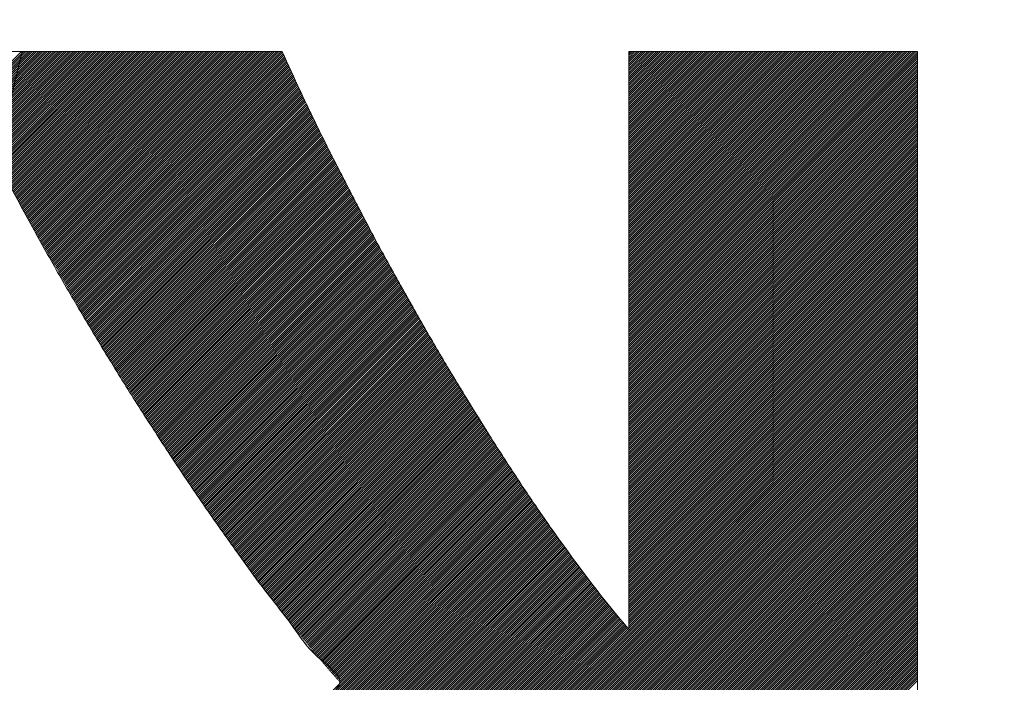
# Model space of a CAD drawing. Header units: millimetres. Extents: x 0 to 1076, y 0 to 742.
# Tile 57 of 127: x 149.31 to 153.4, y 487.28 to 490.03. Entities that reach past the tile are written whole.
import ezdxf

# ---------------------------------------------------------------- set-up
doc = ezdxf.new("R2010")
doc.units = ezdxf.units.MM
doc.header["$LTSCALE"] = 0.454724
doc.layers.add('NoLayerName_001', color=7, linetype='Continuous')
doc.layers.add('NoLayerName_002', color=7, linetype='Continuous')

# ---------------------------------------------------------------- blocks, each defined once
blk = doc.blocks.new('JZB_0009')
at = {"layer": 'NoLayerName_002', "color": 7, "linetype": 'Continuous', "lineweight": 25}
for p, q in [((15.3176, 4.8402), (13.5581, 3.0807)), ((15.3183, 4.832), (13.567, 3.0807)), ((15.3177, 4.8403), (15.0998, 4.6225)), ((15.3266, 4.8403), (15.1027, 4.6165)), ((15.3355, 4.8403), (15.1057, 4.6105)), ((15.3444, 4.8403), (15.1086, 4.6045)), ((15.3533, 4.8403), (15.1115, 4.5985)), ((15.3622, 4.8403), (15.1144, 4.5926)), ((15.3711, 4.8403), (15.1174, 4.5866)), ((15.38, 4.8403), (15.1203, 4.5806)), ((15.3889, 4.8403), (15.1232, 4.5746)), ((15.3978, 4.8403), (15.1262, 4.5686)), ((15.4067, 4.8403), (15.1291, 4.5627)), ((15.4157, 4.8403), (15.132, 4.5567)), ((15.4246, 4.8403), (15.1349, 4.5507)), ((15.4335, 4.8403), (15.1379, 4.5447)), ((15.4424, 4.8403), (15.1408, 4.5387)), ((15.4513, 4.8403), (15.1437, 4.5328)), ((15.4602, 4.8403), (15.1467, 4.5268)), ((15.4691, 4.8403), (15.1496, 4.5208)), ((15.478, 4.8403), (15.1525, 4.5148)), ((15.4869, 4.8403), (15.1554, 4.5088)), ((15.4958, 4.8403), (15.1584, 4.5029)), ((15.5047, 4.8403), (15.1613, 4.4969)), ((15.5136, 4.8403), (15.1642, 4.4909)), ((15.5226, 4.8403), (15.1672, 4.4849)), ((15.5315, 4.8403), (15.1701, 4.4789)), ((15.5404, 4.8403), (15.173, 4.473)), ((15.5493, 4.8403), (15.1759, 4.467)), ((15.5582, 4.8403), (15.1789, 4.461)), ((15.5671, 4.8403), (15.1818, 4.455)), ((15.576, 4.8403), (15.1847, 4.4491)), ((15.5849, 4.8403), (15.1877, 4.4431)), ((15.5938, 4.8403), (15.1906, 4.4371)), ((15.6027, 4.8403), (15.1935, 4.4311)), ((15.6116, 4.8403), (15.1964, 4.4251)), ((15.6205, 4.8403), (15.1994, 4.4192)), ((15.6295, 4.8403), (15.2023, 4.4132)), ((15.6384, 4.8403), (15.2054, 4.4074)), ((15.6473, 4.8403), (15.2085, 4.4015)), ((15.6562, 4.8403), (15.2116, 4.3957)), ((15.6651, 4.8403), (15.2146, 4.3899)), ((15.674, 4.8403), (15.2177, 4.384)), ((15.6829, 4.8403), (15.2208, 4.3782)), ((15.6918, 4.8403), (15.2239, 4.3724)), ((15.7007, 4.8403), (15.2269, 4.3665)), ((15.7096, 4.8403), (15.23, 4.3607)), ((15.7185, 4.8403), (15.2331, 4.3549)), ((15.7274, 4.8403), (15.2362, 4.349)), ((15.7364, 4.8403), (15.2392, 4.3432)), ((15.7453, 4.8403), (15.2423, 4.3374)), ((15.7542, 4.8403), (15.2454, 4.3315)), ((15.7631, 4.8403), (15.2485, 4.3257)), ((15.772, 4.8403), (15.2515, 4.3199)), ((15.7809, 4.8403), (15.2546, 4.314)), ((15.7898, 4.8403), (15.2577, 4.3082)), ((15.7987, 4.8403), (15.2608, 4.3024)), ((15.8076, 4.8403), (15.2638, 4.2965)), ((15.8165, 4.8403), (15.2669, 4.2907)), ((15.8254, 4.8403), (15.27, 4.2849)), ((15.8343, 4.8403), (15.273, 4.279)), ((15.8433, 4.8403), (15.2761, 4.2732)), ((15.8522, 4.8403), (15.2792, 4.2674)), ((15.8611, 4.8403), (15.2823, 4.2615)), ((15.87, 4.8403), (15.2853, 4.2557)), ((15.8789, 4.8403), (15.2884, 4.2499)), ((15.8878, 4.8403), (15.2915, 4.244)), ((15.8967, 4.8403), (15.2946, 4.2382)), ((15.9056, 4.8403), (15.2976, 4.2324)), ((15.9145, 4.8403), (15.3007, 4.2265)), ((15.9234, 4.8403), (15.3038, 4.2207)), ((15.9323, 4.8403), (15.3069, 4.2149)), ((15.9413, 4.8403), (15.3099, 4.209)), ((15.9502, 4.8403), (15.313, 4.2032)), ((15.9591, 4.8403), (15.3161, 4.1973)), ((15.968, 4.8403), (15.3192, 4.1915)), ((15.9769, 4.8403), (15.3222, 4.1857)), ((15.9858, 4.8403), (15.3253, 4.1798)), ((15.9947, 4.8403), (15.3284, 4.174)), ((16.0036, 4.8403), (15.3315, 4.1682)), ((16.0125, 4.8403), (15.3345, 4.1623)), ((16.0214, 4.8403), (15.3376, 4.1565)), ((16.0303, 4.8403), (15.3409, 4.1509)), ((16.0392, 4.8403), (15.3442, 4.1452)), ((16.0482, 4.8403), (15.3474, 4.1396)), ((16.0571, 4.8403), (15.3507, 4.1339)), ((16.066, 4.8403), (15.3539, 4.1283)), ((16.0749, 4.8403), (15.3572, 4.1226)), ((16.0838, 4.8403), (15.3604, 4.1169)), ((16.0927, 4.8403), (15.3637, 4.1113)), ((16.1016, 4.8403), (15.3669, 4.1056)), ((16.1105, 4.8403), (15.3702, 4.1)), ((16.1194, 4.8403), (15.3734, 4.0943)), ((16.1283, 4.8403), (15.3767, 4.0887)), ((16.1372, 4.8403), (15.3799, 4.083)), ((16.1461, 4.8403), (15.3832, 4.0774)), ((16.1551, 4.8403), (15.3864, 4.0717)), ((16.164, 4.8403), (15.3897, 4.066)), ((16.1729, 4.8403), (15.3929, 4.0604)), ((16.1818, 4.8403), (15.3962, 4.0547)), ((16.1907, 4.8403), (15.3994, 4.0491)), ((16.1996, 4.8403), (15.4027, 4.0434)), ((16.2085, 4.8403), (15.4059, 4.0378)), ((16.2174, 4.8403), (15.4092, 4.0321)), ((16.2263, 4.8403), (15.4124, 4.0264)), ((16.2352, 4.8403), (15.4157, 4.0208)), ((16.2441, 4.8403), (15.4189, 4.0151)), ((16.253, 4.8403), (15.4222, 4.0095)), ((16.262, 4.8403), (15.4255, 4.0038)), ((16.2709, 4.8403), (15.4287, 3.9982)), ((16.2798, 4.8403), (15.432, 3.9925)), ((16.2887, 4.8403), (15.4352, 3.9869)), ((16.2976, 4.8403), (15.4385, 3.9812)), ((16.3065, 4.8403), (15.4417, 3.9755)), ((16.3154, 4.8403), (15.445, 3.9699)), ((16.3243, 4.8403), (15.4482, 3.9642)), ((16.3332, 4.8403), (15.4515, 3.9586)), ((16.3421, 4.8403), (15.4547, 3.9529)), ((16.351, 4.8403), (15.458, 3.9473)), ((16.3599, 4.8403), (15.4612, 3.9416)), ((16.3689, 4.8403), (15.4645, 3.9359)), ((16.3778, 4.8403), (15.4677, 3.9303)), ((16.3867, 4.8403), (15.471, 3.9246)), ((16.3956, 4.8403), (15.4742, 3.919)), ((16.4013, 4.8371), (15.4775, 3.9133)), ((16.4041, 4.831), (15.4807, 3.9077)), ((19.0325, 4.8403), (17.8397, 3.6476)), ((19.0236, 4.8403), (17.8397, 3.6565)), ((19.0147, 4.8403), (17.8397, 3.6654)), ((19.0058, 4.8403), (17.8397, 3.6743)), ((18.9968, 4.8403), (17.8397, 3.6832)), ((18.9879, 4.8403), (17.8397, 3.6921)), ((18.979, 4.8403), (17.8397, 3.701)), ((18.9701, 4.8403), (17.8397, 3.71)), ((18.9612, 4.8403), (17.8397, 3.7189)), ((18.9523, 4.8403), (17.8397, 3.7278)), ((18.9434, 4.8403), (17.8397, 3.7367)), ((18.9345, 4.8403), (17.8397, 3.7456)), ((18.9256, 4.8403), (17.8397, 3.7545)), ((18.9167, 4.8403), (17.8397, 3.7634)), ((18.9078, 4.8403), (17.8397, 3.7723)), ((18.8988, 4.8403), (17.8397, 3.7812)), ((18.8899, 4.8403), (17.8397, 3.7901)), ((18.881, 4.8403), (17.8397, 3.799)), ((18.8721, 4.8403), (17.8397, 3.8079)), ((18.8632, 4.8403), (17.8397, 3.8169)), ((18.8543, 4.8403), (17.8397, 3.8258)), ((18.8454, 4.8403), (17.8397, 3.8347)), ((18.8365, 4.8403), (17.8397, 3.8436)), ((18.8276, 4.8403), (17.8397, 3.8525)), ((18.8187, 4.8403), (17.8397, 3.8614)), ((18.8098, 4.8403), (17.8397, 3.8703)), ((18.8009, 4.8403), (17.8397, 3.8792)), ((18.7919, 4.8403), (17.8397, 3.8881)), ((18.783, 4.8403), (17.8397, 3.897)), ((18.7741, 4.8403), (17.8397, 3.9059)), ((18.7652, 4.8403), (17.8397, 3.9148)), ((18.7563, 4.8403), (17.8397, 3.9238)), ((18.7474, 4.8403), (17.8397, 3.9327)), ((18.7385, 4.8403), (17.8397, 3.9416)), ((18.7296, 4.8403), (17.8397, 3.9505)), ((18.7207, 4.8403), (17.8397, 3.9594)), ((18.7118, 4.8403), (17.8397, 3.9683)), ((18.7029, 4.8403), (17.8397, 3.9772)), ((18.694, 4.8403), (17.8397, 3.9861)), ((18.685, 4.8403), (17.8397, 3.995)), ((18.6761, 4.8403), (17.8397, 4.0039)), ((18.6672, 4.8403), (17.8397, 4.0128)), ((18.6583, 4.8403), (17.8397, 4.0217)), ((18.6494, 4.8403), (17.8397, 4.0307)), ((18.6405, 4.8403), (17.8397, 4.0396)), ((18.6316, 4.8403), (17.8397, 4.0485)), ((18.6227, 4.8403), (17.8397, 4.0574)), ((18.6138, 4.8403), (17.8397, 4.0663)), ((18.6049, 4.8403), (17.8397, 4.0752)), ((18.596, 4.8403), (17.8397, 4.0841)), ((18.5871, 4.8403), (17.8397, 4.093)), ((18.5781, 4.8403), (17.8397, 4.1019)), ((18.5692, 4.8403), (17.8397, 4.1108)), ((18.5603, 4.8403), (17.8397, 4.1197)), ((18.5514, 4.8403), (17.8397, 4.1286)), ((18.5425, 4.8403), (17.8397, 4.1376)), ((18.5336, 4.8403), (17.8397, 4.1465)), ((18.5247, 4.8403), (17.8397, 4.1554)), ((18.5158, 4.8403), (17.8397, 4.1643)), ((18.5069, 4.8403), (17.8397, 4.1732)), ((18.498, 4.8403), (17.8397, 4.1821)), ((18.4891, 4.8403), (17.8397, 4.191)), ((18.4802, 4.8403), (17.8397, 4.1999)), ((18.4712, 4.8403), (17.8397, 4.2088)), ((18.4623, 4.8403), (17.8397, 4.2177)), ((18.4534, 4.8403), (17.8397, 4.2266)), ((18.4445, 4.8403), (17.8397, 4.2355)), ((18.4356, 4.8403), (17.8397, 4.2445)), ((18.4267, 4.8403), (17.8397, 4.2534)), ((18.4178, 4.8403), (17.8397, 4.2623)), ((18.4089, 4.8403), (17.8397, 4.2712)), ((18.4, 4.8403), (17.8397, 4.2801)), ((18.3911, 4.8403), (17.8397, 4.289)), ((18.3822, 4.8403), (17.8397, 4.2979)), ((18.3733, 4.8403), (17.8397, 4.3068)), ((18.3643, 4.8403), (17.8397, 4.3157)), ((18.3554, 4.8403), (17.8397, 4.3246)), ((18.3465, 4.8403), (17.8397, 4.3335)), ((18.3376, 4.8403), (17.8397, 4.3424)), ((18.3287, 4.8403), (17.8397, 4.3514)), ((18.3198, 4.8403), (17.8397, 4.3603)), ((18.3109, 4.8403), (17.8397, 4.3692)), ((18.302, 4.8403), (17.8397, 4.3781)), ((18.2931, 4.8403), (17.8397, 4.387)), ((18.2842, 4.8403), (17.8397, 4.3959)), ((18.2753, 4.8403), (17.8397, 4.4048)), ((18.2664, 4.8403), (17.8397, 4.4137)), ((18.2574, 4.8403), (17.8397, 4.4226)), ((18.2485, 4.8403), (17.8397, 4.4315)), ((18.2396, 4.8403), (17.8397, 4.4404)), ((18.2307, 4.8403), (17.8397, 4.4494)), ((18.2218, 4.8403), (17.8397, 4.4583)), ((18.2129, 4.8403), (17.8397, 4.4672)), ((18.204, 4.8403), (17.8397, 4.4761)), ((18.1951, 4.8403), (17.8397, 4.485)), ((18.1862, 4.8403), (17.8397, 4.4939)), ((18.1773, 4.8403), (17.8397, 4.5028)), ((18.1684, 4.8403), (17.8397, 4.5117)), ((18.1595, 4.8403), (17.8397, 4.5206)), ((18.1505, 4.8403), (17.8397, 4.5295)), ((18.1416, 4.8403), (17.8397, 4.5384)), ((18.1327, 4.8403), (17.8397, 4.5473)), ((18.1238, 4.8403), (17.8397, 4.5563)), ((18.1149, 4.8403), (17.8397, 4.5652)), ((18.106, 4.8403), (17.8397, 4.5741)), ((18.0971, 4.8403), (17.8397, 4.583)), ((18.0882, 4.8403), (17.8397, 4.5919)), ((18.0793, 4.8403), (17.8397, 4.6008)), ((18.0704, 4.8403), (17.8397, 4.6097)), ((18.0615, 4.8403), (17.8397, 4.6186)), ((18.0525, 4.8403), (17.8397, 4.6275)), ((18.0436, 4.8403), (17.8397, 4.6364)), ((18.0347, 4.8403), (17.8397, 4.6453)), ((18.0258, 4.8403), (17.8397, 4.6542)), ((18.0169, 4.8403), (17.8397, 4.6632)), ((18.008, 4.8403), (17.8397, 4.6721)), ((17.9991, 4.8403), (17.8397, 4.681)), ((17.9902, 4.8403), (17.8397, 4.6899)), ((17.9813, 4.8403), (17.8397, 4.6988)), ((17.9724, 4.8403), (17.8397, 4.7077)), ((17.9635, 4.8403), (17.8397, 4.7166)), ((17.9546, 4.8403), (17.8397, 4.7255)), ((17.9456, 4.8403), (17.8397, 4.7344)), ((17.9367, 4.8403), (17.8397, 4.7433)), ((17.9278, 4.8403), (17.8397, 4.7522)), ((17.9189, 4.8403), (17.8397, 4.7611)), ((17.91, 4.8403), (17.8397, 4.7701)), ((17.9011, 4.8403), (17.8397, 4.779)), ((17.8922, 4.8403), (17.8397, 4.7879)), ((17.8833, 4.8403), (17.8397, 4.7968)), ((17.8744, 4.8403), (17.8397, 4.8057)), ((17.8655, 4.8403), (17.8397, 4.8146)), ((17.8566, 4.8403), (17.8397, 4.8235)), ((17.8477, 4.8403), (17.8397, 4.8324)), ((19.0387, 4.8377), (17.8397, 3.6387)), ((19.0397, 4.8298), (17.8397, 3.6298)), ((15.3155, 4.8203), (13.5759, 3.0807)), ((15.3126, 4.8086), (13.5848, 3.0807)), ((16.4068, 4.8249), (15.484, 3.902)), ((16.4096, 4.8187), (15.4872, 3.8964)), ((16.4124, 4.8126), (15.4905, 3.8907)), ((16.4152, 4.8065), (15.4937, 3.885)), ((16.418, 4.8004), (15.497, 3.8794)), ((16.4208, 4.7943), (15.5002, 3.8737)), ((16.4236, 4.7882), (15.5035, 3.8681)), ((19.0397, 4.8209), (17.8397, 3.6209)), ((19.0397, 4.812), (17.8397, 3.612)), ((19.0397, 4.803), (17.8397, 3.603)), ((19.0397, 4.7941), (17.8397, 3.5941)), ((16.4264, 4.7821), (15.5068, 3.8624)), ((16.4293, 4.776), (15.51, 3.8568)), ((16.4321, 4.7699), (15.5133, 3.8511)), ((16.4349, 4.7638), (15.5165, 3.8454)), ((16.4377, 4.7577), (15.5198, 3.8398)), ((16.4405, 4.7516), (15.523, 3.8341)), ((16.4433, 4.7455), (15.5263, 3.8285)), ((19.0397, 4.7852), (17.8397, 3.5852)), ((19.0397, 4.7763), (17.8397, 3.5763)), ((19.0397, 4.7674), (17.8397, 3.5674)), ((19.0397, 4.7585), (17.8397, 3.5585)), ((19.0397, 4.7496), (17.8397, 3.5496)), ((16.4461, 4.7394), (15.5295, 3.8228)), ((16.4489, 4.7333), (15.5328, 3.8172)), ((16.4517, 4.7272), (15.536, 3.8115)), ((16.4545, 4.7211), (15.5393, 3.8058)), ((16.4574, 4.715), (15.5425, 3.8002)), ((16.4602, 4.7089), (15.5458, 3.7945)), ((19.0397, 4.7407), (17.8397, 3.5407)), ((19.0397, 4.7318), (17.8397, 3.5318)), ((19.0397, 4.7229), (17.8397, 3.5229)), ((19.0397, 4.714), (17.8397, 3.514)), ((19.0397, 4.7051), (17.8397, 3.5051)), ((16.463, 4.7029), (15.549, 3.7889)), ((16.4659, 4.6969), (15.5523, 3.7832)), ((16.4688, 4.6908), (15.5555, 3.7776)), ((16.4717, 4.6848), (15.5588, 3.7719)), ((16.4746, 4.6788), (15.562, 3.7663)), ((16.4775, 4.6728), (15.5653, 3.7606)), ((16.4804, 4.6668), (15.5685, 3.7549)), ((19.0397, 4.6961), (17.8397, 3.4961)), ((19.0397, 4.6872), (17.8397, 3.4872)), ((19.0397, 4.6783), (17.8397, 3.4783)), ((19.0397, 4.6694), (17.8397, 3.4694)), ((16.4833, 4.6608), (15.5718, 3.7493)), ((16.4862, 4.6547), (15.575, 3.7436)), ((16.489, 4.6487), (15.5783, 3.738)), ((16.4919, 4.6427), (15.5816, 3.7323)), ((16.4948, 4.6367), (15.5848, 3.7267)), ((16.4977, 4.6307), (15.5881, 3.721)), ((16.5006, 4.6247), (15.5913, 3.7153)), ((19.0397, 4.6605), (17.8397, 3.4605)), ((19.0397, 4.6516), (17.8397, 3.4516)), ((19.0397, 4.6427), (17.8397, 3.4427)), ((19.0397, 4.6338), (17.8397, 3.4338)), ((19.0397, 4.6249), (17.8397, 3.4249)), ((16.5035, 4.6186), (15.5946, 3.7097)), ((16.5064, 4.6126), (15.5978, 3.704)), ((16.5093, 4.6066), (15.6011, 3.6984)), ((16.5122, 4.6006), (15.6043, 3.6927)), ((16.5151, 4.5946), (15.6076, 3.6871)), ((16.518, 4.5885), (15.6108, 3.6814)), ((16.5208, 4.5825), (15.6141, 3.6758)), ((19.0397, 4.616), (17.8397, 3.416)), ((19.0397, 4.6071), (17.8397, 3.4071)), ((19.0397, 4.5982), (17.8397, 3.3982)), ((19.0397, 4.5892), (17.8397, 3.3892)), ((16.5237, 4.5765), (15.6173, 3.6701)), ((16.5266, 4.5705), (15.6206, 3.6644)), ((16.5295, 4.5645), (15.6238, 3.6588)), ((16.5324, 4.5585), (15.6271, 3.6531)), ((16.5353, 4.5524), (15.6303, 3.6475)), ((16.5382, 4.5464), (15.6336, 3.6418)), ((16.5411, 4.5404), (15.637, 3.6363)), ((19.0397, 4.5803), (17.8397, 3.3803)), ((19.0397, 4.5714), (17.8397, 3.3714)), ((19.0397, 4.5625), (17.8397, 3.3625)), ((19.0397, 4.5536), (17.8397, 3.3536)), ((19.0397, 4.5447), (17.8397, 3.3447)), ((16.544, 4.5344), (15.6404, 3.6309)), ((16.5469, 4.5284), (15.6439, 3.6254)), ((16.5498, 4.5223), (15.6473, 3.6199)), ((16.5526, 4.5163), (15.6508, 3.6145)), ((16.5555, 4.5103), (15.6543, 3.609)), ((16.5584, 4.5043), (15.6577, 3.6036)), ((19.0397, 4.5358), (17.8397, 3.3358)), ((19.0397, 4.5269), (17.8397, 3.3269)), ((19.0397, 4.518), (17.8397, 3.318)), ((19.0397, 4.5091), (17.8397, 3.3091)), ((19.0397, 4.5002), (17.8397, 3.3002)), ((16.5613, 4.4983), (15.6612, 3.5981)), ((16.5642, 4.4923), (15.6646, 3.5927)), ((16.5672, 4.4863), (15.6681, 3.5872)), ((16.5702, 4.4805), (15.6715, 3.5817)), ((16.5733, 4.4746), (15.675, 3.5763)), ((16.5763, 4.4687), (15.6784, 3.5708)), ((16.5793, 4.4628), (15.6819, 3.5654)), ((19.0397, 4.4913), (17.8397, 3.2913)), ((19.0397, 4.4823), (17.8397, 3.2823)), ((19.0397, 4.4734), (17.8397, 3.2734)), ((19.0397, 4.4645), (17.8397, 3.2645)), ((16.5824, 4.457), (15.6853, 3.5599)), ((16.5854, 4.4511), (15.6888, 3.5545)), ((16.5884, 4.4452), (15.6922, 3.549)), ((16.5915, 4.4394), (15.6957, 3.5436)), ((16.5945, 4.4335), (15.6991, 3.5381)), ((16.5975, 4.4276), (15.7026, 3.5326)), ((16.6006, 4.4217), (15.706, 3.5272)), ((19.0397, 4.4556), (17.8397, 3.2556)), ((19.0397, 4.4467), (17.8397, 3.2467)), ((19.0397, 4.4378), (17.8397, 3.2378)), ((19.0397, 4.4289), (17.8397, 3.2289)), ((19.0397, 4.42), (17.8397, 3.22)), ((16.6036, 4.4159), (15.7095, 3.5217)), ((16.6066, 4.41), (15.7129, 3.5163)), ((16.6097, 4.4041), (15.7164, 3.5108)), ((16.6127, 4.3982), (15.7198, 3.5054)), ((16.6157, 4.3924), (15.7233, 3.4999)), ((16.6188, 4.3865), (15.7268, 3.4945)), ((16.6218, 4.3806), (15.7302, 3.489)), ((19.0397, 4.4111), (17.8397, 3.2111)), ((19.0397, 4.4022), (17.8397, 3.2022)), ((19.0397, 4.3933), (17.8397, 3.1933)), ((19.0397, 4.3843), (17.8397, 3.1844)), ((16.6249, 4.3747), (15.7337, 3.4835)), ((16.6279, 4.3689), (15.7371, 3.4781)), ((16.6309, 4.363), (15.7406, 3.4726)), ((16.634, 4.3571), (15.744, 3.4672)), ((16.637, 4.3512), (15.7475, 3.4617)), ((16.64, 4.3454), (15.7509, 3.4563)), ((16.6431, 4.3395), (15.7544, 3.4508)), ((19.0397, 4.3754), (17.8397, 3.1754)), ((19.0397, 4.3665), (17.8397, 3.1665)), ((19.0397, 4.3576), (17.8397, 3.1576)), ((19.0397, 4.3487), (17.8397, 3.1487)), ((19.0397, 4.3398), (17.8397, 3.1398)), ((16.6461, 4.3336), (15.7578, 3.4453)), ((16.6491, 4.3277), (15.7613, 3.4399)), ((16.6522, 4.3219), (15.7647, 3.4344)), ((16.6552, 4.316), (15.7682, 3.429)), ((16.6582, 4.3101), (15.7716, 3.4235)), ((16.6613, 4.3042), (15.7751, 3.4181)), ((16.6643, 4.2984), (15.7785, 3.4126)), ((19.0397, 4.3309), (17.8397, 3.1309)), ((19.0397, 4.322), (17.8397, 3.122)), ((19.0397, 4.3131), (17.8397, 3.1131)), ((19.0397, 4.3042), (17.8397, 3.1042)), ((19.0397, 4.2953), (17.8397, 3.0953)), ((16.6673, 4.2925), (15.782, 3.4072)), ((16.6704, 4.2866), (15.7854, 3.4017)), ((16.6734, 4.2807), (15.7889, 3.3962)), ((16.6764, 4.2749), (15.7923, 3.3908)), ((16.6795, 4.269), (15.7958, 3.3853)), ((16.6825, 4.2631), (15.7993, 3.3799)), ((16.6855, 4.2573), (15.8027, 3.3744)), ((19.0397, 4.2864), (17.8397, 3.0864)), ((19.0397, 4.2774), (17.8397, 3.0775)), ((19.0397, 4.2685), (17.8397, 3.0685)), ((19.0397, 4.2596), (17.8397, 3.0596)), ((16.6886, 4.2514), (15.8062, 3.369)), ((16.6916, 4.2455), (15.8096, 3.3635)), ((16.6946, 4.2396), (15.8131, 3.3581)), ((16.6977, 4.2338), (15.8165, 3.3526)), ((16.7007, 4.2279), (15.82, 3.3471)), ((16.7037, 4.222), (15.8234, 3.3417)), ((16.7068, 4.2161), (15.8269, 3.3362)), ((19.0397, 4.2507), (17.8397, 3.0507)), ((19.0397, 4.2418), (17.8397, 3.0418)), ((19.0397, 4.2329), (17.8397, 3.0329)), ((19.0397, 4.224), (17.8397, 3.024)), ((19.0397, 4.2151), (17.8397, 3.0151)), ((16.7098, 4.2103), (15.8303, 3.3308)), ((16.7128, 4.2044), (15.8338, 3.3253)), ((16.7159, 4.1985), (15.8372, 3.3199)), ((16.7189, 4.1926), (15.8407, 3.3144)), ((16.7219, 4.1868), (15.8441, 3.3089)), ((16.725, 4.1809), (15.8476, 3.3035)), ((16.728, 4.175), (15.851, 3.298)), ((19.0397, 4.2062), (17.8397, 3.0062)), ((19.0397, 4.1973), (17.8397, 2.9973)), ((19.0397, 4.1884), (17.8397, 2.9884)), ((19.0397, 4.1795), (17.8397, 2.9795)), ((16.731, 4.1691), (15.8545, 3.2926)), ((16.7341, 4.1633), (15.8579, 3.2871)), ((16.7371, 4.1574), (15.8614, 3.2817)), ((16.7402, 4.1515), (15.8648, 3.2762)), ((16.7432, 4.1456), (15.8683, 3.2708)), ((16.7462, 4.1398), (15.8718, 3.2653)), ((16.7493, 4.1339), (15.8752, 3.2598)), ((19.0397, 4.1705), (17.8397, 2.9706)), ((19.0397, 4.1616), (17.8397, 2.9616)), ((19.0397, 4.1527), (17.8397, 2.9527)), ((19.0397, 4.1438), (17.8397, 2.9438)), ((19.0397, 4.1349), (17.8397, 2.9349)), ((16.7523, 4.128), (15.8787, 3.2544)), ((16.7553, 4.1221), (15.8821, 3.2489)), ((16.7584, 4.1163), (15.8856, 3.2435)), ((16.7614, 4.1104), (15.889, 3.238)), ((16.7644, 4.1045), (15.8925, 3.2326)), ((16.7675, 4.0986), (15.8959, 3.2271)), ((16.7705, 4.0928), (15.8994, 3.2217)), ((19.0397, 4.126), (17.8397, 2.926)), ((19.0397, 4.1171), (17.8397, 2.9171)), ((19.0397, 4.1082), (17.8397, 2.9082)), ((19.0397, 4.0993), (17.8397, 2.8993)), ((19.0397, 4.0904), (17.8397, 2.8904)), ((16.7735, 4.0869), (15.9028, 3.2162)), ((16.7766, 4.081), (15.9063, 3.2107)), ((16.7796, 4.0751), (15.9097, 3.2053)), ((16.7826, 4.0693), (15.9132, 3.1998)), ((16.7857, 4.0634), (15.9166, 3.1944)), ((16.7887, 4.0575), (15.9201, 3.1889)), ((16.7917, 4.0517), (15.9235, 3.1835)), ((19.0397, 4.0815), (17.8397, 2.8815)), ((19.0397, 4.0726), (17.8397, 2.8726)), ((19.0397, 4.0636), (17.8397, 2.8636)), ((19.0397, 4.0547), (17.8397, 2.8547)), ((16.7948, 4.0458), (15.927, 3.178)), ((16.7979, 4.04), (15.9304, 3.1725)), ((16.8011, 4.0343), (15.9339, 3.1671)), ((16.8043, 4.0286), (15.9374, 3.1616)), ((16.8075, 4.0229), (15.9408, 3.1562)), ((16.8107, 4.0172), (15.9443, 3.1507)), ((16.8139, 4.0115), (15.9477, 3.1453)), ((19.0397, 4.0458), (17.8397, 2.8458)), ((19.0397, 4.0369), (17.8397, 2.8369)), ((19.0397, 4.028), (17.8397, 2.828)), ((19.0397, 4.0191), (17.8397, 2.8191)), ((19.0397, 4.0102), (17.8397, 2.8102)), ((16.8171, 4.0058), (15.9513, 3.14)), ((16.8203, 4.0001), (15.9549, 3.1346)), ((16.8236, 3.9944), (15.9585, 3.1293)), ((16.8268, 3.9887), (15.9621, 3.124)), ((16.83, 3.983), (15.9657, 3.1187)), ((16.8332, 3.9773), (15.9693, 3.1134)), ((16.8364, 3.9716), (15.9729, 3.1081)), ((19.0397, 4.0013), (17.8397, 2.8013)), ((19.0397, 3.9924), (17.8397, 2.7924)), ((19.0397, 3.9835), (17.8397, 2.7835)), ((19.0397, 3.9746), (17.8397, 2.7746)), ((16.8396, 3.9659), (15.9765, 3.1028)), ((16.8428, 3.9602), (15.9801, 3.0975)), ((16.846, 3.9545), (15.9837, 3.0922)), ((16.8492, 3.9488), (15.9873, 3.0868)), ((16.8524, 3.9431), (15.9909, 3.0815)), ((16.8557, 3.9374), (15.9945, 3.0762)), ((16.8589, 3.9317), (15.9981, 3.0709)), ((19.0397, 3.9657), (17.8397, 2.7657)), ((19.0397, 3.9567), (17.8397, 2.7567)), ((19.0397, 3.9478), (17.8397, 2.7478)), ((19.0397, 3.9389), (17.8397, 2.7389)), ((19.0397, 3.93), (17.8397, 2.73)), ((16.8621, 3.926), (16.0017, 3.0656)), ((16.8653, 3.9203), (16.0053, 3.0603)), ((16.8685, 3.9146), (16.0089, 3.055)), ((16.8717, 3.9089), (16.0125, 3.0497)), ((16.8749, 3.9032), (16.0161, 3.0444)), ((16.8781, 3.8975), (16.0197, 3.039)), ((16.8813, 3.8918), (16.0233, 3.0337)), ((16.8846, 3.8861), (16.0268, 3.0284)), ((19.0397, 3.9211), (17.8397, 2.7211)), ((19.0397, 3.9122), (17.8397, 2.7122)), ((19.0397, 3.9033), (17.8397, 2.7033)), ((19.0397, 3.8944), (17.8397, 2.6944)), ((16.8878, 3.8804), (16.0304, 3.0231)), ((16.891, 3.8747), (16.034, 3.0178)), ((16.8942, 3.869), (16.0376, 3.0125)), ((16.8974, 3.8633), (16.0412, 3.0072)), ((16.9006, 3.8576), (16.0448, 3.0019)), ((16.9038, 3.8519), (16.0484, 2.9966)), ((16.907, 3.8462), (16.052, 2.9912)), ((19.0397, 3.8855), (17.8397, 2.6855)), ((19.0397, 3.8766), (17.8397, 2.6766)), ((19.0397, 3.8677), (17.8397, 2.6677)), ((19.0397, 3.8588), (17.8397, 2.6588)), ((19.0397, 3.8498), (17.8397, 2.6498)), ((16.9102, 3.8405), (16.0556, 2.9859)), ((16.9135, 3.8349), (16.0592, 2.9806)), ((16.9167, 3.8292), (16.0628, 2.9753)), ((16.9199, 3.8235), (16.0664, 2.97)), ((16.9231, 3.8178), (16.07, 2.9647)), ((16.9263, 3.8121), (16.0736, 2.9594)), ((16.9295, 3.8064), (16.0772, 2.9541)), ((19.0397, 3.8409), (17.8397, 2.6409)), ((19.0397, 3.832), (17.8397, 2.632)), ((19.0397, 3.8231), (17.8397, 2.6231)), ((19.0397, 3.8142), (17.8397, 2.6142)), ((19.0397, 3.8053), (17.8397, 2.6053)), ((16.9327, 3.8007), (16.0808, 2.9488)), ((16.9359, 3.795), (16.0844, 2.9434)), ((16.9391, 3.7893), (16.088, 2.9381)), ((16.9423, 3.7836), (16.0916, 2.9328)), ((16.9456, 3.7779), (16.0952, 2.9275)), ((16.9488, 3.7722), (16.0988, 2.9222)), ((16.952, 3.7665), (16.1024, 2.9169)), ((19.0397, 3.7964), (17.8397, 2.5964)), ((19.0397, 3.7875), (17.8397, 2.5875)), ((19.0397, 3.7786), (17.8397, 2.5786)), ((19.0397, 3.7697), (17.8397, 2.5697)), ((16.9552, 3.7608), (16.1061, 2.9117)), ((16.9584, 3.7551), (16.1098, 2.9065)), ((16.9616, 3.7494), (16.1135, 2.9012)), ((16.9648, 3.7437), (16.1172, 2.896)), ((16.968, 3.738), (16.1209, 2.8908)), ((16.9712, 3.7323), (16.1246, 2.8856)), ((16.9745, 3.7266), (16.1283, 2.8804)), ((19.0397, 3.7608), (17.8397, 2.5608)), ((19.0397, 3.7519), (17.8397, 2.5519)), ((19.0397, 3.7429), (17.8397, 2.5429)), ((19.0397, 3.734), (17.8397, 2.534)), ((19.0397, 3.7251), (17.8397, 2.5251)), ((16.9777, 3.7209), (16.132, 2.8752)), ((16.9809, 3.7152), (16.1357, 2.87)), ((16.9841, 3.7095), (16.1394, 2.8648)), ((16.9873, 3.7038), (16.1431, 2.8596)), ((16.9905, 3.6981), (16.1468, 2.8544)), ((16.9937, 3.6924), (16.1505, 2.8492)), ((16.9969, 3.6867), (16.1542, 2.844)), ((19.0397, 3.7162), (17.8397, 2.5162)), ((19.0397, 3.7073), (17.8397, 2.5073)), ((19.0397, 3.6984), (17.8397, 2.4984)), ((19.0397, 3.6895), (17.8397, 2.4895)), ((17.0001, 3.681), (16.1579, 2.8388)), ((17.0034, 3.6753), (16.1616, 2.8335)), ((17.0066, 3.6696), (16.1653, 2.8283)), ((17.0098, 3.6639), (16.169, 2.8231)), ((17.013, 3.6582), (16.1727, 2.8179)), ((17.0162, 3.6525), (16.1764, 2.8127)), ((17.0194, 3.6468), (16.1801, 2.8075)), ((17.0226, 3.6411), (16.1838, 2.8023)), ((19.0397, 3.6806), (17.8397, 2.4806)), ((19.0397, 3.6717), (17.8397, 2.4717)), ((19.0397, 3.6628), (17.8397, 2.4628)), ((19.0397, 3.6539), (17.8397, 2.4539)), ((19.0397, 3.6449), (17.8397, 2.445)), ((19.0397, 3.636), (15.4442, 0.0405)), ((19.0397, 3.6271), (15.4531, 0.0405)), ((19.0397, 3.6182), (15.462, 0.0405)), ((19.0397, 3.6093), (15.4709, 0.0405)), ((19.0397, 3.6004), (15.4798, 0.0405)), ((17.0258, 3.6354), (16.1875, 2.7971)), ((17.029, 3.6297), (16.1912, 2.7919)), ((17.0322, 3.624), (16.1949, 2.7867)), ((17.0355, 3.6183), (16.1986, 2.7815)), ((17.0387, 3.6126), (16.2023, 2.7763)), ((17.0419, 3.6069), (16.206, 2.7711)), ((17.0451, 3.6012), (16.2097, 2.7658)), ((19.0397, 3.5915), (15.4887, 0.0405)), ((19.0397, 3.5826), (15.4976, 0.0405)), ((19.0397, 3.5737), (15.5065, 0.0405)), ((19.0397, 3.5648), (15.5154, 0.0405)), ((17.0483, 3.5955), (16.2134, 2.7606)), ((17.0515, 3.5899), (16.2171, 2.7554)), ((17.0549, 3.5844), (16.2208, 2.7502)), ((17.0583, 3.5789), (16.2245, 2.745)), ((17.0617, 3.5733), (16.2282, 2.7398)), ((17.0651, 3.5678), (16.2319, 2.7346)), ((17.0685, 3.5623), (16.2356, 2.7294)), ((19.0397, 3.5559), (15.5243, 0.0405)), ((19.0397, 3.547), (15.5332, 0.0405)), ((19.0397, 3.538), (15.5421, 0.0405)), ((19.0397, 3.5291), (15.5511, 0.0405)), ((19.0397, 3.5202), (15.56, 0.0405)), ((17.0719, 3.5568), (16.2393, 2.7242)), ((17.0753, 3.5513), (16.243, 2.719)), ((17.0787, 3.5458), (16.2467, 2.7138)), ((17.0821, 3.5403), (16.2504, 2.7086)), ((17.0855, 3.5347), (16.2541, 2.7034)), ((17.0889, 3.5292), (16.2579, 2.6983)), ((17.0923, 3.5237), (16.2617, 2.6932)), ((17.0957, 3.5182), (16.2656, 2.6881)), ((19.0397, 3.5113), (15.5689, 0.0405)), ((19.0397, 3.5024), (15.5778, 0.0405)), ((19.0397, 3.4935), (15.5867, 0.0405)), ((19.0397, 3.4846), (15.5956, 0.0405)), ((17.0991, 3.5127), (16.2694, 2.683)), ((17.1025, 3.5072), (16.2732, 2.6779)), ((17.1059, 3.5017), (16.277, 2.6728)), ((17.1092, 3.4961), (16.2808, 2.6677)), ((17.1126, 3.4906), (16.2847, 2.6626)), ((17.116, 3.4851), (16.2885, 2.6575)), ((17.1194, 3.4796), (16.2923, 2.6525)), ((19.0397, 3.4757), (15.6045, 0.0405)), ((19.0397, 3.4668), (15.6134, 0.0405)), ((19.0397, 3.4579), (15.6223, 0.0405)), ((19.0397, 3.449), (15.6312, 0.0405)), ((19.0397, 3.4401), (15.6401, 0.0405)), ((17.1228, 3.4741), (16.2961, 2.6474)), ((17.1262, 3.4686), (16.2999, 2.6423)), ((17.1296, 3.4631), (16.3037, 2.6372)), ((17.133, 3.4575), (16.3076, 2.6321)), ((17.1364, 3.452), (16.3114, 2.627)), ((17.1398, 3.4465), (16.3152, 2.6219)), ((17.1432, 3.441), (16.319, 2.6168)), ((19.0397, 3.4311), (15.649, 0.0405)), ((19.0397, 3.4222), (15.658, 0.0405)), ((19.0397, 3.4133), (15.6669, 0.0405)), ((19.0397, 3.4044), (15.6758, 0.0405)), ((19.0397, 3.3955), (15.6847, 0.0405)), ((17.1466, 3.4355), (16.3228, 2.6117)), ((17.15, 3.43), (16.3267, 2.6067)), ((17.1534, 3.4245), (16.3305, 2.6016)), ((17.1568, 3.4189), (16.3343, 2.5965)), ((17.1602, 3.4134), (16.3381, 2.5914)), ((17.1636, 3.4079), (16.3419, 2.5863)), ((17.167, 3.4024), (16.3458, 2.5812)), ((17.1703, 3.3969), (16.3496, 2.5761)), ((19.0397, 3.3866), (15.6936, 0.0405)), ((19.0397, 3.3777), (15.7025, 0.0405)), ((19.0397, 3.3688), (15.7114, 0.0405)), ((19.0397, 3.3599), (15.7203, 0.0405)), ((17.1737, 3.3914), (16.3534, 2.571)), ((17.1771, 3.3859), (16.3572, 2.5659)), ((17.1805, 3.3803), (16.361, 2.5608)), ((17.1839, 3.3748), (16.3648, 2.5558)), ((17.1873, 3.3693), (16.3687, 2.5507)), ((17.1907, 3.3638), (16.3725, 2.5456)), ((17.1941, 3.3583), (16.3763, 2.5405)), ((19.0397, 3.351), (15.7292, 0.0405)), ((19.0397, 3.3421), (15.7381, 0.0405)), ((19.0397, 3.3332), (15.747, 0.0405)), ((19.0397, 3.3242), (15.7559, 0.0405)), ((19.0397, 3.3153), (15.7649, 0.0405)), ((17.1975, 3.3528), (16.3801, 2.5354)), ((17.2009, 3.3473), (16.3839, 2.5303)), ((17.2043, 3.3417), (16.3878, 2.5252)), ((17.2077, 3.3362), (16.3916, 2.5201)), ((17.2111, 3.3307), (16.3954, 2.515)), ((17.2145, 3.3252), (16.3993, 2.51)), ((17.2179, 3.3197), (16.4032, 2.5051)), ((17.2213, 3.3142), (16.4072, 2.5001)), ((19.0397, 3.3064), (15.7738, 0.0405)), ((19.0397, 3.2975), (15.7827, 0.0405)), ((19.0397, 3.2886), (15.7916, 0.0405)), ((19.0397, 3.2797), (15.8005, 0.0405)), ((17.2247, 3.3087), (16.4112, 2.4952)), ((17.2281, 3.3032), (16.4151, 2.4902)), ((17.2314, 3.2976), (16.4191, 2.4853)), ((17.2348, 3.2921), (16.4231, 2.4803)), ((17.2382, 3.2866), (16.427, 2.4754)), ((17.2416, 3.2811), (16.431, 2.4705)), ((17.245, 3.2756), (16.4349, 2.4655)), ((19.0397, 3.2708), (15.8094, 0.0405)), ((19.0397, 3.2619), (15.8183, 0.0405)), ((19.0397, 3.253), (15.8272, 0.0405)), ((19.0397, 3.2441), (15.8361, 0.0405)), ((19.0397, 3.2352), (15.845, 0.0405)), ((17.2484, 3.2701), (16.4389, 2.4606)), ((17.2518, 3.2646), (16.4429, 2.4556)), ((17.2552, 3.259), (16.4468, 2.4507)), ((17.2586, 3.2535), (16.4508, 2.4457)), ((17.262, 3.248), (16.4548, 2.4408)), ((17.2654, 3.2425), (16.4587, 2.4358)), ((17.2688, 3.237), (16.4627, 2.4309)), ((17.2722, 3.2315), (16.4667, 2.4259)), ((19.0397, 3.2263), (15.8539, 0.0405)), ((19.0397, 3.2173), (15.8628, 0.0405)), ((19.0397, 3.2084), (15.8718, 0.0405)), ((19.0397, 3.1995), (15.8807, 0.0405)), ((19.0397, 3.1906), (15.8896, 0.0405)), ((17.2756, 3.226), (16.4706, 2.421)), ((17.279, 3.2204), (16.4746, 2.4161)), ((17.2824, 3.2149), (16.4785, 2.4111)), ((17.2858, 3.2094), (16.4825, 2.4062)), ((17.2892, 3.2039), (16.4865, 2.4012)), ((17.2925, 3.1984), (16.4904, 2.3963)), ((17.2959, 3.1929), (16.4944, 2.3913)), ((19.0397, 3.1817), (15.8985, 0.0405)), ((19.0397, 3.1728), (15.9074, 0.0405)), ((19.0397, 3.1639), (15.9163, 0.0405)), ((17.2993, 3.1874), (16.4984, 2.3864)), ((17.3027, 3.1818), (16.5023, 2.3814)), ((17.3061, 3.1763), (16.5063, 2.3765)), ((17.3095, 3.1708), (16.5103, 2.3716)), ((17.3129, 3.1653), (16.5142, 2.3666)), ((17.3163, 3.1598), (16.5182, 2.3617)), ((17.3198, 3.1544), (16.5221, 2.3567)), ((19.0397, 3.155), (17.8397, 1.955)), ((17.3234, 3.149), (16.5261, 2.3518)), ((17.3269, 3.1437), (16.5301, 2.3468)), ((17.3305, 3.1383), (16.5342, 2.342)), ((17.334, 3.133), (16.5383, 2.3372)), ((17.3376, 3.1276), (16.5424, 2.3324)), ((17.3411, 3.1223), (16.5465, 2.3276)), ((17.3447, 3.1169), (16.5506, 2.3228)), ((17.3483, 3.1116), (16.5547, 2.318)), ((19.0397, 3.1461), (17.8397, 1.9461)), ((19.0397, 3.1372), (17.8397, 1.9372)), ((19.0397, 3.1283), (17.8397, 1.9283)), ((19.0397, 3.1194), (17.8397, 1.9194)), ((19.0397, 3.1104), (17.8397, 1.9104)), ((17.3518, 3.1062), (16.5588, 2.3132)), ((17.3554, 3.1008), (16.5629, 2.3084)), ((17.3589, 3.0955), (16.567, 2.3036)), ((17.3625, 3.0901), (16.5711, 2.2987)), ((17.366, 3.0848), (16.5752, 2.2939)), ((17.3696, 3.0794), (16.5793, 2.2891)), ((17.3731, 3.0741), (16.5834, 2.2843)), ((17.3767, 3.0687), (16.5875, 2.2795)), ((19.0397, 3.1015), (17.8397, 1.9015)), ((19.0397, 3.0926), (17.8397, 1.8926)), ((19.0397, 3.0837), (17.8397, 1.8837)), ((19.0397, 3.0748), (17.8397, 1.8748)), ((17.3802, 3.0633), (16.5916, 2.2747)), ((17.3838, 3.058), (16.5958, 2.27)), ((17.3873, 3.0526), (16.5999, 2.2653)), ((17.3909, 3.0473), (16.6041, 2.2605)), ((17.3944, 3.0419), (16.6083, 2.2558)), ((17.398, 3.0366), (16.6125, 2.2511)), ((17.4015, 3.0312), (16.6167, 2.2464)), ((19.0397, 3.0659), (17.8397, 1.8659)), ((19.0397, 3.057), (17.8397, 1.857)), ((19.0397, 3.0481), (17.8397, 1.8481)), ((19.0397, 3.0392), (17.8397, 1.8392)), ((19.0397, 3.0303), (17.8397, 1.8303)), ((17.43, 2.9884), (16.3837, 1.9421)), ((17.4264, 2.9937), (16.453, 2.0203)), ((17.4228, 2.9991), (16.5388, 2.115)), ((17.4051, 3.0259), (16.6209, 2.2417)), ((17.4086, 3.0205), (16.6251, 2.237)), ((17.4122, 3.0151), (16.6293, 2.2323)), ((17.4157, 3.0098), (16.6336, 2.2276)), ((17.4193, 3.0044), (16.6364, 2.2216)), ((19.0397, 3.0214), (17.8397, 1.8214)), ((19.0397, 3.0125), (17.8397, 1.8125)), ((19.0397, 3.0035), (17.8397, 1.8035)), ((19.0397, 2.9946), (17.8397, 1.7946)), ((19.0397, 2.9857), (17.8397, 1.7857)), ((17.4586, 2.9458), (16.0577, 1.5449)), ((17.455, 2.951), (16.0896, 1.5857)), ((17.4513, 2.9562), (16.1232, 1.6281)), ((17.4477, 2.9616), (16.1619, 1.6757)), ((17.4442, 2.9669), (16.2006, 1.7233)), ((17.4406, 2.9723), (16.2393, 1.771)), ((17.4371, 2.9777), (16.2839, 1.8245)), ((17.4335, 2.983), (16.3338, 1.8833)), ((19.0397, 2.9768), (17.8397, 1.7768)), ((19.0397, 2.9679), (17.8397, 1.7679)), ((19.0397, 2.959), (17.8397, 1.759)), ((19.0397, 2.9501), (17.8397, 1.7501)), ((17.4881, 2.9039), (15.8368, 1.2526)), ((17.4844, 2.9092), (15.8619, 1.2867)), ((17.4807, 2.9144), (15.8871, 1.3208)), ((17.477, 2.9196), (15.9123, 1.3549)), ((17.4733, 2.9249), (15.9374, 1.3889)), ((17.4697, 2.9301), (15.9626, 1.423)), ((17.466, 2.9353), (15.9939, 1.4632)), ((17.4623, 2.9405), (16.0258, 1.504)), ((19.0397, 2.9412), (17.8397, 1.7412)), ((19.0397, 2.9323), (17.8397, 1.7323)), ((19.0397, 2.9234), (17.8397, 1.7234)), ((19.0397, 2.9145), (17.8397, 1.7145)), ((19.0397, 2.9055), (17.8397, 1.7056)), ((17.5138, 2.8673), (15.6608, 1.0143)), ((17.5101, 2.8725), (15.6857, 1.0482)), ((17.5064, 2.8778), (15.7109, 1.0823)), ((17.5028, 2.883), (15.7361, 1.1163)), ((17.4991, 2.8882), (15.7613, 1.1504)), ((17.4954, 2.8935), (15.7864, 1.1845)), ((17.4917, 2.8987), (15.8116, 1.2186)), ((19.0397, 2.8966), (17.8397, 1.6966)), ((19.0397, 2.8877), (17.8397, 1.6877)), ((19.0397, 2.8788), (17.8397, 1.6788)), ((19.0397, 2.8699), (17.8397, 1.6699)), ((17.5432, 2.8254), (15.5088, 0.791)), ((17.5395, 2.8307), (15.5278, 0.8189)), ((17.5358, 2.8359), (15.5468, 0.8468)), ((17.5322, 2.8411), (15.5658, 0.8747)), ((17.5285, 2.8464), (15.5848, 0.9027)), ((17.5248, 2.8516), (15.6038, 0.9306)), ((17.5211, 2.8568), (15.6228, 0.9585)), ((17.5175, 2.8621), (15.6418, 0.9864)), ((19.0397, 2.861), (17.8397, 1.661)), ((19.0397, 2.8521), (17.8397, 1.6521)), ((19.0397, 2.8432), (17.8397, 1.6432)), ((19.0397, 2.8343), (17.8397, 1.6343)), ((19.0397, 2.8254), (17.8397, 1.6254)), ((17.5726, 2.7836), (15.3588, 0.5698)), ((17.5689, 2.7888), (15.3758, 0.5957)), ((17.5653, 2.7941), (15.3948, 0.6236)), ((17.5616, 2.7993), (15.4138, 0.6515)), ((17.5579, 2.8045), (15.4328, 0.6794)), ((17.5542, 2.8098), (15.4518, 0.7073)), ((17.5506, 2.815), (15.4708, 0.7352)), ((17.5469, 2.8202), (15.4898, 0.7631)), ((19.0397, 2.8165), (17.8397, 1.6165)), ((19.0397, 2.8076), (17.8397, 1.6076)), ((19.0397, 2.7986), (17.8397, 1.5987)), ((19.0397, 2.7897), (17.8397, 1.5897)), ((17.6028, 2.7425), (15.2361, 0.3759)), ((17.5989, 2.7476), (15.2515, 0.4001)), ((17.5951, 2.7527), (15.2668, 0.4243)), ((17.5913, 2.7577), (15.2822, 0.4486)), ((17.5875, 2.7628), (15.2975, 0.4728)), ((17.5836, 2.7679), (15.3128, 0.4971)), ((17.58, 2.7731), (15.3282, 0.5213)), ((17.5763, 2.7784), (15.3435, 0.5456)), ((19.0397, 2.7808), (17.8397, 1.5808)), ((19.0397, 2.7719), (17.8397, 1.5719)), ((19.0397, 2.763), (17.8397, 1.563)), ((19.0397, 2.7541), (17.8397, 1.5541)), ((19.0397, 2.7452), (17.8397, 1.5452)), ((17.6334, 2.7018), (15.1305, 0.199)), ((17.6295, 2.7069), (15.1436, 0.221)), ((17.6257, 2.712), (15.1567, 0.243)), ((17.6219, 2.7171), (15.1698, 0.265)), ((17.6181, 2.7221), (15.1829, 0.287)), ((17.6142, 2.7272), (15.196, 0.309)), ((17.6104, 2.7323), (15.2091, 0.331)), ((17.6066, 2.7374), (15.2222, 0.353)), ((19.0397, 2.7363), (17.8397, 1.5363)), ((19.0397, 2.7274), (17.8397, 1.5274)), ((19.0397, 2.7185), (17.8397, 1.5185)), ((19.0397, 2.7096), (17.8397, 1.5096)), ((19.0397, 2.7007), (17.8397, 1.5007)), ((17.6639, 2.6611), (15.0433, 0.0405)), ((17.6601, 2.6662), (15.0468, 0.0529)), ((17.6563, 2.6713), (15.0583, 0.0733)), ((17.6525, 2.6764), (15.0698, 0.0937)), ((17.6487, 2.6815), (15.0813, 0.1141)), ((17.6448, 2.6865), (15.0928, 0.1345)), ((17.641, 2.6916), (15.1044, 0.155)), ((17.6372, 2.6967), (15.1175, 0.177)), ((19.0397, 2.6917), (17.8397, 1.4918)), ((19.0397, 2.6828), (17.8397, 1.4828)), ((19.0397, 2.6739), (17.8397, 1.4739)), ((19.0397, 2.665), (17.8397, 1.465)), ((17.6678, 2.656), (15.0522, 0.0405)), ((17.6716, 2.651), (15.0611, 0.0405)), ((17.6754, 2.6459), (15.07, 0.0405)), ((17.6792, 2.6408), (15.0789, 0.0405)), ((17.6831, 2.6357), (15.0878, 0.0405)), ((17.6869, 2.6306), (15.0967, 0.0405)), ((17.6907, 2.6255), (15.1056, 0.0405)), ((17.6945, 2.6204), (15.1145, 0.0405)), ((19.0397, 2.6561), (17.8397, 1.4561)), ((19.0397, 2.6472), (17.8397, 1.4472)), ((19.0397, 2.6383), (17.8397, 1.4383)), ((19.0397, 2.6294), (17.8397, 1.4294)), ((19.0397, 2.6205), (17.8397, 1.4205)), ((17.6984, 2.6154), (15.1234, 0.0405)), ((17.7022, 2.6103), (15.1324, 0.0405)), ((17.706, 2.6052), (15.1413, 0.0405)), ((17.7098, 2.6001), (15.1502, 0.0405)), ((17.7137, 2.595), (15.1591, 0.0405)), ((17.7177, 2.5901), (15.168, 0.0405)), ((17.7217, 2.5852), (15.1769, 0.0405)), ((17.7257, 2.5803), (15.1858, 0.0405)), ((19.0397, 2.6116), (17.8397, 1.4116)), ((19.0397, 2.6027), (17.8397, 1.4027)), ((19.0397, 2.5938), (17.8397, 1.3938)), ((19.0397, 2.5848), (17.8397, 1.3848)), ((17.7297, 2.5754), (15.1947, 0.0405)), ((17.7337, 2.5705), (15.2036, 0.0405)), ((17.7377, 2.5656), (15.2125, 0.0405)), ((17.7417, 2.5607), (15.2214, 0.0405)), ((17.7457, 2.5558), (15.2303, 0.0405)), ((17.7497, 2.5509), (15.2393, 0.0405)), ((17.7537, 2.546), (15.2482, 0.0405)), ((17.7577, 2.5411), (15.2571, 0.0405)), ((17.7617, 2.5362), (15.266, 0.0405)), ((19.0397, 2.5759), (17.8397, 1.3759)), ((19.0397, 2.567), (17.8397, 1.367)), ((19.0397, 2.5581), (17.8397, 1.3581)), ((19.0397, 2.5492), (17.8397, 1.3492)), ((19.0397, 2.5403), (17.8397, 1.3403)), ((17.7657, 2.5313), (15.2749, 0.0405)), ((17.7697, 2.5264), (15.2838, 0.0405)), ((17.7737, 2.5215), (15.2927, 0.0405)), ((17.7777, 2.5166), (15.3016, 0.0405)), ((17.7817, 2.5117), (15.3105, 0.0405)), ((17.7858, 2.5068), (15.3194, 0.0405)), ((17.7898, 2.5019), (15.3283, 0.0405)), ((17.7938, 2.497), (15.3372, 0.0405)), ((19.0397, 2.5314), (17.8397, 1.3314)), ((19.0397, 2.5225), (17.8397, 1.3225)), ((19.0397, 2.5136), (17.8397, 1.3136)), ((19.0397, 2.5047), (17.8397, 1.3047)), ((19.0397, 2.4958), (17.8397, 1.2958)), ((17.7978, 2.4921), (15.3462, 0.0405)), ((17.8018, 2.4872), (15.3551, 0.0405)), ((17.8058, 2.4823), (15.364, 0.0405)), ((17.8098, 2.4773), (15.3729, 0.0405)), ((17.8138, 2.4724), (15.3818, 0.0405)), ((17.8178, 2.4675), (15.3907, 0.0405)), ((17.8218, 2.4626), (15.3996, 0.0405)), ((17.8258, 2.4577), (15.4085, 0.0405)), ((19.0397, 2.4869), (17.8397, 1.2869)), ((19.0397, 2.4779), (17.8397, 1.2779)), ((19.0397, 2.469), (17.8397, 1.269)), ((19.0397, 2.4601), (17.8397, 1.2601)), ((17.8298, 2.4528), (15.4174, 0.0405)), ((17.8338, 2.4479), (15.4263, 0.0405)), ((17.8378, 2.443), (15.4352, 0.0405)), ((19.0397, 2.4512), (17.8397, 1.2512)), ((19.0397, 2.4423), (17.8397, 1.2423)), ((19.0397, 2.4334), (17.8397, 1.2334)), ((19.0397, 2.4245), (17.8397, 1.2245)), ((19.0397, 2.4156), (17.8397, 1.2156)), ((19.0397, 2.4067), (17.8397, 1.2067)), ((19.0397, 2.3978), (17.8397, 1.1978)), ((19.0397, 2.3889), (17.8397, 1.1889)), ((19.0397, 2.38), (17.8397, 1.18)), ((19.0397, 2.371), (17.8397, 1.171)), ((19.0397, 2.3621), (17.8397, 1.1621)), ((19.0397, 2.3532), (17.8397, 1.1532)), ((19.0397, 2.3443), (17.8397, 1.1443)), ((19.0397, 2.3354), (17.8397, 1.1354)), ((19.0397, 2.3265), (17.8397, 1.1265)), ((19.0397, 2.3176), (17.8397, 1.1176)), ((19.0397, 2.3087), (17.8397, 1.1087)), ((19.0397, 2.2998), (17.8397, 1.0998)), ((19.0397, 2.2909), (17.8397, 1.0909)), ((19.0397, 2.282), (17.8397, 1.082)), ((19.0397, 2.2731), (17.8397, 1.0731)), ((19.0397, 2.2641), (17.8397, 1.0641)), ((19.0397, 2.2552), (17.8397, 1.0552)), ((19.0397, 2.2463), (17.8397, 1.0463)), ((19.0397, 2.2374), (17.8397, 1.0374)), ((19.0397, 2.2285), (17.8397, 1.0285))]:
    blk.add_line(p, q, dxfattribs=at)
at = {"layer": 'NoLayerName_002', "color": 7, "linetype": 'Continuous', "lineweight": 13}
for points, knots in [([(13.6401, 0.0401), (13.6806, 0.1237), (13.7658, 0.296), (13.8884, 0.5666), (14.0135, 0.8544), (14.1389, 1.1577), (14.2643, 1.4739), (14.3886, 1.8008), (14.511, 2.136), (14.6307, 2.4772), (14.7468, 2.822), (14.8584, 3.168), (14.9648, 3.513), (15.065, 3.8545), (15.158, 4.1904), (15.244, 4.5179), (15.2947, 4.7342), (15.3203, 4.8402)], [0, 0, 0, 0, 0.278658, 0.576467, 0.891064, 1.220056, 1.561033, 1.911569, 2.269234, 2.631588, 2.996194, 3.360613, 3.72241, 4.079154, 4.428425, 4.767814, 5.094931, 5.094931, 5.094931, 5.094931]), ([(14.9997, 4.8403), (15.028, 4.7778), (15.0848, 4.6492), (15.1797, 4.4563), (15.2817, 4.2588), (15.3905, 4.059), (15.5045, 3.8584), (15.6223, 3.6592), (15.7427, 3.4629), (15.8643, 3.2717), (15.9857, 3.0871), (16.1054, 2.9112), (16.2231, 2.7458), (16.3335, 2.5927), (16.4482, 2.4536), (16.5243, 2.3307), (16.6911, 2.2241), (16.5375, 2.1302), (16.4629, 2.0283), (16.3576, 1.9144), (16.2536, 1.7889), (16.1426, 1.6535), (16.0287, 1.5093), (15.9122, 1.3578), (15.7946, 1.2002), (15.6771, 1.0381), (15.5608, 0.8726), (15.447, 0.7052), (15.3368, 0.5373), (15.2317, 0.37), (15.1321, 0.2051), (15.0706, 0.0945), (15.0399, 0.0405)], [0, 0, 0, 0, 0.206044, 0.421627, 0.644636, 0.872917, 1.104287, 1.336546, 1.567479, 1.794862, 2.016465, 2.230057, 2.433409, 2.624299, 2.800518, 2.959882, 3.100255, 3.221978, 3.359738, 3.511806, 3.676426, 3.851836, 4.036266, 4.227942, 4.425094, 4.625954, 4.828758, 5.03175, 5.233186, 5.431334, 5.624483, 5.810948, 5.810948, 5.810948, 5.810948]), ([(17.8397, 2.4407), (17.8072, 2.48), (17.739, 2.5607), (17.6398, 2.6906), (17.5381, 2.8302), (17.4352, 2.9788), (17.3316, 3.135), (17.228, 3.2977), (17.1251, 3.4654), (17.0234, 3.637), (16.9236, 3.8111), (16.8263, 3.9864), (16.7323, 4.1618), (16.642, 4.3359), (16.5563, 4.5074), (16.4753, 4.6749), (16.4249, 4.786), (16.3999, 4.8403)], [0, 0, 0, 0, 0.153193, 0.316987, 0.490125, 0.671306, 0.859202, 1.052463, 1.249724, 1.449612, 1.650743, 1.851731, 2.051187, 2.247718, 2.439935, 2.626448, 2.805873, 2.805873, 2.805873, 2.805873])]:
    blk.add_open_spline(points, degree=3, knots=knots, dxfattribs=at)
for points in [[(15.3203, 4.8402), (15.1069, 4.8402), (14.6802, 4.8402), (14.2536, 4.8402), (14.0402, 4.8402)], [(16.3999, 4.8403), (16.1665, 4.8403), (15.6998, 4.8403), (15.233, 4.8403), (14.9997, 4.8403)], [(19.0397, 4.8403), (18.8397, 4.8403), (18.4397, 4.8403), (18.0397, 4.8403), (17.8397, 4.8403)], [(17.8397, 4.8403), (17.8397, 4.4404), (17.8397, 3.6405), (17.8397, 2.8406), (17.8397, 2.4407)], [(19.0397, 0.041), (19.0397, 0.8409), (19.0397, 2.4407), (19.0397, 4.0404), (19.0397, 4.8403)]]:
    blk.add_open_spline(points, degree=3, dxfattribs=at)

msp = doc.modelspace()

# ---------------------------------------------------------------- linework, layer by layer
at = {"layer": 'NoLayerName_001', "color": 7, "linetype": 'Continuous', "lineweight": 25}
for radius, start, end in [(39.5, 318.3301343, 270.7246075), (38, 319.6850908, 271.4325437)]:
    msp.add_arc((150, 487.499924), radius, start, end, dxfattribs=at)

# ---------------------------------------------------------------- block references
at = {"layer": 'NoLayerName_001'}
msp.add_blockref('JZB_0009', (134.000046, 485.059448), dxfattribs=at)

doc.saveas('drawing.dxf')
